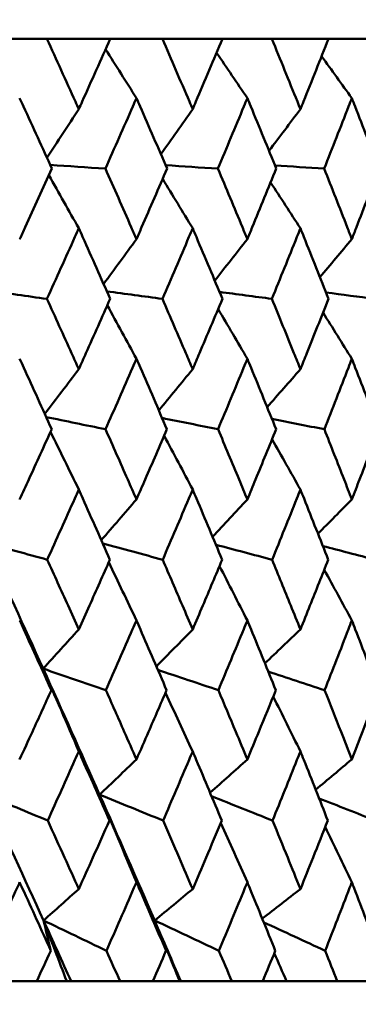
# Model space of a CAD drawing. Header units: millimetres. Extents: x 61 to 1929, y 482 to 2664.
# Tile 142 of 219: x 1028.33 to 1031.21, y 562.06 to 570.42. Entities that reach past the tile are written whole.
import ezdxf

# ---------------------------------------------------------------- set-up
doc = ezdxf.new("R2010")
doc.units = ezdxf.units.MM
doc.header["$LTSCALE"] = 10
doc.layers.add('Widoczne (ISO)', color=7, linetype='Continuous', lineweight=50)

msp = doc.modelspace()

# ---------------------------------------------------------------- linework, layer by layer
at = {"layer": 'Widoczne (ISO)'}
for p, q in [((1028.0961, 570.2569), (1028.5613, 570.2569)), ((1029.0999, 570.2569), (1028.5613, 570.2569)), ((1029.0999, 570.2569), (1029.5429, 570.2569)), ((1030.0542, 570.2569), (1029.5429, 570.2569)), ((1030.0542, 570.2569), (1030.4733, 570.2569)), ((1030.9553, 570.2569), (1030.4733, 570.2569)), ((1030.9553, 570.2569), (1031.3489, 570.2569)), ((1028.1836, 562.2569), (1028.4753, 562.2569)), ((1028.7303, 562.2569), (1028.4753, 562.2569)), ((1028.7669, 562.2569), (1028.7303, 562.2569)), ((1029.1832, 562.2569), (1028.7669, 562.2569)), ((1029.1832, 562.2569), (1029.4611, 562.2569)), ((1029.6903, 562.2569), (1029.4611, 562.2569)), ((1029.6995, 562.2569), (1029.6903, 562.2569)), ((1030.1332, 562.2569), (1029.6995, 562.2569)), ((1030.1332, 562.2569), (1030.3961, 562.2569)), ((1030.5986, 562.2569), (1030.3961, 562.2569)), ((1031.0296, 562.2569), (1030.5986, 562.2569)), ((1031.0296, 562.2569), (1031.2764, 562.2569))]:
    msp.add_line(p, q, dxfattribs=at)
msp.add_circle((1016.5742, 532.2569), 50, dxfattribs=at)
for points, knots in [([(1028.5613, 570.2569), (1028.6424, 570.0793), (1028.7231, 569.9016), (1028.8129, 569.7024), (1028.8227, 569.6808), (1028.8324, 569.6593)], [0, 0, 0, 0, 0.06135239, 0.06135239, 0.06879633, 0.06879633, 0.06879633, 0.06879633]), ([(1028.8324, 569.6593), (1028.8421, 569.6808), (1028.8518, 569.7024), (1028.9414, 569.9016), (1029.0209, 570.0793), (1029.0999, 570.2569)], [0.05393723, 0.05393723, 0.05393723, 0.05393723, 0.06137399, 0.06137399, 0.12273355, 0.12273355, 0.12273355, 0.12273355]), ([(1029.5429, 570.2569), (1029.6201, 570.0793), (1029.6967, 569.9016), (1029.782, 569.7024), (1029.7912, 569.6808), (1029.8005, 569.6593)], [0, 0, 0, 0, 0.06135239, 0.06135239, 0.06879633, 0.06879633, 0.06879633, 0.06879633]), ([(1029.8005, 569.6593), (1029.8097, 569.6808), (1029.8189, 569.7024), (1029.9039, 569.9016), (1029.9793, 570.0793), (1030.0542, 570.2569)], [0.05393723, 0.05393723, 0.05393723, 0.05393723, 0.06137399, 0.06137399, 0.12273355, 0.12273355, 0.12273355, 0.12273355]), ([(1030.4733, 570.2569), (1030.5462, 570.0793), (1030.6185, 569.9016), (1030.699, 569.7024), (1030.7077, 569.6808), (1030.7164, 569.6593)], [0, 0, 0, 0, 0.06135239, 0.06135239, 0.06879633, 0.06879633, 0.06879633, 0.06879633]), ([(1030.7164, 569.6593), (1030.725, 569.6808), (1030.7337, 569.7024), (1030.8139, 569.9016), (1030.8848, 570.0793), (1030.9553, 570.2569)], [0.05393723, 0.05393723, 0.05393723, 0.05393723, 0.06137399, 0.06137399, 0.12273355, 0.12273355, 0.12273355, 0.12273355]), ([(1028.6038, 569.1543), (1028.5237, 569.3305), (1028.4431, 569.5068), (1028.3513, 569.7062), (1028.3406, 569.7294), (1028.3299, 569.7527)], [0.00523804, 0.00523804, 0.00523804, 0.00523804, 0.06606705, 0.06606705, 0.07409033, 0.07409033, 0.07409033, 0.07409033]), ([(1029.3227, 569.7527), (1029.3125, 569.7295), (1029.3023, 569.7063), (1029.2147, 569.5068), (1029.1368, 569.3306), (1029.0584, 569.1543)], [0.05804162, 0.05804162, 0.05804162, 0.05804162, 0.06605559, 0.06605559, 0.12689392, 0.12689392, 0.12689392, 0.12689392]), ([(1029.5833, 569.1543), (1029.5071, 569.3305), (1029.4305, 569.5068), (1029.3431, 569.7062), (1029.3329, 569.7294), (1029.3227, 569.7527)], [0.00523804, 0.00523804, 0.00523804, 0.00523804, 0.06606705, 0.06606705, 0.07409033, 0.07409033, 0.07409033, 0.07409033]), ([(1030.2652, 569.7527), (1030.2555, 569.7295), (1030.2459, 569.7063), (1030.1629, 569.5068), (1030.0892, 569.3306), (1030.0149, 569.1543)], [0.05804162, 0.05804162, 0.05804162, 0.05804162, 0.06605559, 0.06605559, 0.12689392, 0.12689392, 0.12689392, 0.12689392]), ([(1030.5115, 569.1543), (1030.4396, 569.3305), (1030.3671, 569.5068), (1030.2845, 569.7062), (1030.2748, 569.7294), (1030.2652, 569.7527)], [0.00523804, 0.00523804, 0.00523804, 0.00523804, 0.06606705, 0.06606705, 0.07409033, 0.07409033, 0.07409033, 0.07409033]), ([(1031.1536, 569.7527), (1031.1445, 569.7295), (1031.1355, 569.7063), (1031.0576, 569.5068), (1030.9882, 569.3306), (1030.9183, 569.1543)], [0.05804162, 0.05804162, 0.05804162, 0.05804162, 0.06605559, 0.06605559, 0.12689392, 0.12689392, 0.12689392, 0.12689392]), ([(1031.3846, 569.1543), (1031.3173, 569.3305), (1031.2493, 569.5068), (1031.1717, 569.7062), (1031.1627, 569.7294), (1031.1536, 569.7527)], [0.00523804, 0.00523804, 0.00523804, 0.00523804, 0.06606705, 0.06606705, 0.07409033, 0.07409033, 0.07409033, 0.07409033]), ([(1028.3299, 568.556), (1028.3453, 568.5895), (1028.3607, 568.6229), (1028.4524, 568.8224), (1028.5282, 568.9883), (1028.6038, 569.1543)], [0.04993807, 0.04993807, 0.04993807, 0.04993807, 0.0614821, 0.0614821, 0.11877783, 0.11877783, 0.11877783, 0.11877783]), ([(1029.0584, 569.1543), (1029.1323, 568.9883), (1029.2057, 568.8224), (1029.2933, 568.623), (1029.308, 568.5895), (1029.3227, 568.556)], [0.00418374, 0.00418374, 0.00418374, 0.00418374, 0.06147247, 0.06147247, 0.07302352, 0.07302352, 0.07302352, 0.07302352]), ([(1029.3227, 568.556), (1029.3374, 568.5895), (1029.352, 568.6229), (1029.4393, 568.8224), (1029.5115, 568.9883), (1029.5833, 569.1543)], [0.04993807, 0.04993807, 0.04993807, 0.04993807, 0.0614821, 0.0614821, 0.11877783, 0.11877783, 0.11877783, 0.11877783]), ([(1030.0149, 569.1543), (1030.0849, 568.9883), (1030.1544, 568.8224), (1030.2374, 568.623), (1030.2513, 568.5895), (1030.2652, 568.556)], [0.00418374, 0.00418374, 0.00418374, 0.00418374, 0.06147247, 0.06147247, 0.07302352, 0.07302352, 0.07302352, 0.07302352]), ([(1030.2652, 568.556), (1030.279, 568.5895), (1030.2929, 568.6229), (1030.3754, 568.8224), (1030.4437, 568.9883), (1030.5115, 569.1543)], [0.04993807, 0.04993807, 0.04993807, 0.04993807, 0.0614821, 0.0614821, 0.11877783, 0.11877783, 0.11877783, 0.11877783]), ([(1030.9183, 569.1543), (1030.9842, 568.9883), (1031.0496, 568.8224), (1031.1275, 568.623), (1031.1406, 568.5895), (1031.1536, 568.556)], [0.00418374, 0.00418374, 0.00418374, 0.00418374, 0.06147247, 0.06147247, 0.07302352, 0.07302352, 0.07302352, 0.07302352]), ([(1031.1536, 568.556), (1031.1666, 568.5895), (1031.1796, 568.6229), (1031.2571, 568.8224), (1031.3211, 568.9883), (1031.3846, 569.1543)], [0.04993807, 0.04993807, 0.04993807, 0.04993807, 0.0614821, 0.0614821, 0.11877783, 0.11877783, 0.11877783, 0.11877783]), ([(1028.8324, 568.648), (1028.8214, 568.6235), (1028.8104, 568.5991), (1028.7207, 568.3995), (1028.6416, 568.2243), (1028.562, 568.0491)], [0.06241522, 0.06241522, 0.06241522, 0.06241522, 0.0708546, 0.0708546, 0.13127416, 0.13127416, 0.13127416, 0.13127416]), ([(1029.0991, 568.0491), (1029.0217, 568.2243), (1028.9438, 568.3994), (1028.8543, 568.599), (1028.8434, 568.6235), (1028.8324, 568.648)], [0.01044349, 0.01044349, 0.01044349, 0.01044349, 0.07085106, 0.07085106, 0.07930241, 0.07930241, 0.07930241, 0.07930241]), ([(1029.8005, 568.648), (1029.79, 568.6235), (1029.7796, 568.5991), (1029.6944, 568.3995), (1029.6193, 568.2243), (1029.5436, 568.0491)], [0.06241522, 0.06241522, 0.06241522, 0.06241522, 0.0708546, 0.0708546, 0.13127416, 0.13127416, 0.13127416, 0.13127416]), ([(1030.0535, 568.0491), (1029.9801, 568.2243), (1029.9062, 568.3994), (1029.8213, 568.599), (1029.8109, 568.6235), (1029.8005, 568.648)], [0.01044349, 0.01044349, 0.01044349, 0.01044349, 0.07085106, 0.07085106, 0.07930241, 0.07930241, 0.07930241, 0.07930241]), ([(1030.7164, 568.648), (1030.7065, 568.6235), (1030.6967, 568.5991), (1030.6164, 568.3995), (1030.5454, 568.2243), (1030.474, 568.0491)], [0.06241522, 0.06241522, 0.06241522, 0.06241522, 0.0708546, 0.0708546, 0.13127416, 0.13127416, 0.13127416, 0.13127416]), ([(1030.9546, 568.0491), (1030.8856, 568.2243), (1030.816, 568.3994), (1030.736, 568.599), (1030.7262, 568.6235), (1030.7164, 568.648)], [0.01044349, 0.01044349, 0.01044349, 0.01044349, 0.07085106, 0.07085106, 0.07930241, 0.07930241, 0.07930241, 0.07930241]), ([(1028.562, 568.0491), (1028.6322, 567.8951), (1028.702, 567.741), (1028.7918, 567.5418), (1028.8121, 567.4967), (1028.8324, 567.4516)], [0.00838421, 0.00838421, 0.00838421, 0.00838421, 0.06155515, 0.06155515, 0.07712864, 0.07712864, 0.07712864, 0.07712864]), ([(1028.8324, 567.4516), (1028.8526, 567.4967), (1028.8729, 567.5418), (1028.9621, 567.741), (1029.0308, 567.8951), (1029.0991, 568.0491)], [0.04598621, 0.04598621, 0.04598621, 0.04598621, 0.06155279, 0.06155279, 0.11473062, 0.11473062, 0.11473062, 0.11473062]), ([(1029.5436, 568.0491), (1029.6103, 567.8951), (1029.6767, 567.741), (1029.7619, 567.5418), (1029.7812, 567.4967), (1029.8005, 567.4516)], [0.00838421, 0.00838421, 0.00838421, 0.00838421, 0.06155515, 0.06155515, 0.07712864, 0.07712864, 0.07712864, 0.07712864]), ([(1029.8005, 567.4516), (1029.8197, 567.4967), (1029.8389, 567.5418), (1029.9236, 567.741), (1029.9887, 567.8951), (1030.0535, 568.0491)], [0.04598621, 0.04598621, 0.04598621, 0.04598621, 0.06155279, 0.06155279, 0.11473062, 0.11473062, 0.11473062, 0.11473062]), ([(1030.474, 568.0491), (1030.537, 567.8951), (1030.5996, 567.741), (1030.68, 567.5418), (1030.6982, 567.4967), (1030.7164, 567.4516)], [0.00838421, 0.00838421, 0.00838421, 0.00838421, 0.06155515, 0.06155515, 0.07712864, 0.07712864, 0.07712864, 0.07712864]), ([(1030.7164, 567.4516), (1030.7345, 567.4967), (1030.7526, 567.5418), (1030.8324, 567.741), (1030.8937, 567.8951), (1030.9546, 568.0491)], [0.04598621, 0.04598621, 0.04598621, 0.04598621, 0.06155279, 0.06155279, 0.11473062, 0.11473062, 0.11473062, 0.11473062]), ([(1028.6022, 566.9423), (1028.5235, 567.1164), (1028.4444, 567.2904), (1028.3531, 567.4897), (1028.3415, 567.515), (1028.3299, 567.5403)], [0.01556037, 0.01556037, 0.01556037, 0.01556037, 0.07555527, 0.07555527, 0.08428623, 0.08428623, 0.08428623, 0.08428623]), ([(1029.3227, 567.5403), (1029.3117, 567.5151), (1029.3006, 567.4898), (1029.2135, 567.2905), (1029.1369, 567.1164), (1029.0599, 566.9423)], [0.06686277, 0.06686277, 0.06686277, 0.06686277, 0.07557848, 0.07557848, 0.13558897, 0.13558897, 0.13558897, 0.13558897]), ([(1029.5818, 566.9423), (1029.507, 567.1164), (1029.4317, 567.2904), (1029.3448, 567.4897), (1029.3338, 567.515), (1029.3227, 567.5403)], [0.01556037, 0.01556037, 0.01556037, 0.01556037, 0.07555527, 0.07555527, 0.08428623, 0.08428623, 0.08428623, 0.08428623]), ([(1030.2652, 567.5403), (1030.2547, 567.5151), (1030.2443, 567.4898), (1030.1618, 567.2905), (1030.0893, 567.1164), (1030.0163, 566.9423)], [0.06686277, 0.06686277, 0.06686277, 0.06686277, 0.07557848, 0.07557848, 0.13558897, 0.13558897, 0.13558897, 0.13558897]), ([(1030.5101, 566.9423), (1030.4394, 567.1164), (1030.3682, 567.2904), (1030.2861, 567.4897), (1030.2756, 567.515), (1030.2652, 567.5403)], [0.01556037, 0.01556037, 0.01556037, 0.01556037, 0.07555527, 0.07555527, 0.08428623, 0.08428623, 0.08428623, 0.08428623]), ([(1031.1536, 567.5403), (1031.1438, 567.5151), (1031.134, 567.4898), (1031.0565, 567.2905), (1030.9883, 567.1164), (1030.9197, 566.9423)], [0.06686277, 0.06686277, 0.06686277, 0.06686277, 0.07557848, 0.07557848, 0.13558897, 0.13558897, 0.13558897, 0.13558897]), ([(1031.3834, 566.9423), (1031.3171, 567.1164), (1031.2504, 567.2904), (1031.1732, 567.4897), (1031.1634, 567.515), (1031.1536, 567.5403)], [0.01556037, 0.01556037, 0.01556037, 0.01556037, 0.07555527, 0.07555527, 0.08428623, 0.08428623, 0.08428623, 0.08428623]), ([(1028.3299, 566.3468), (1028.3559, 566.4033), (1028.3819, 566.4598), (1028.4729, 566.6583), (1028.5377, 566.8003), (1028.6022, 566.9423)], [0.04208868, 0.04208868, 0.04208868, 0.04208868, 0.06158988, 0.06158988, 0.11059803, 0.11059803, 0.11059803, 0.11059803]), ([(1029.0599, 566.9423), (1029.123, 566.8004), (1029.1858, 566.6584), (1029.2731, 566.4599), (1029.2979, 566.4033), (1029.3227, 566.3468)], [0.01259731, 0.01259731, 0.01259731, 0.01259731, 0.06159863, 0.06159863, 0.08110666, 0.08110666, 0.08110666, 0.08110666]), ([(1029.3227, 566.3468), (1029.3475, 566.4033), (1029.3722, 566.4598), (1029.4588, 566.6583), (1029.5205, 566.8003), (1029.5818, 566.9423)], [0.04208868, 0.04208868, 0.04208868, 0.04208868, 0.06158988, 0.06158988, 0.11059803, 0.11059803, 0.11059803, 0.11059803]), ([(1030.0163, 566.9423), (1030.0761, 566.8004), (1030.1356, 566.6584), (1030.2182, 566.4599), (1030.2417, 566.4033), (1030.2652, 566.3468)], [0.01259731, 0.01259731, 0.01259731, 0.01259731, 0.06159863, 0.06159863, 0.08110666, 0.08110666, 0.08110666, 0.08110666]), ([(1030.2652, 566.3468), (1030.2886, 566.4033), (1030.312, 566.4598), (1030.3939, 566.6583), (1030.4522, 566.8003), (1030.5101, 566.9423)], [0.04208868, 0.04208868, 0.04208868, 0.04208868, 0.06158988, 0.06158988, 0.11059803, 0.11059803, 0.11059803, 0.11059803]), ([(1030.9197, 566.9423), (1030.9759, 566.8004), (1031.0318, 566.6584), (1031.1095, 566.4599), (1031.1316, 566.4033), (1031.1536, 566.3468)], [0.01259731, 0.01259731, 0.01259731, 0.01259731, 0.06159863, 0.06159863, 0.08110666, 0.08110666, 0.08110666, 0.08110666]), ([(1031.1536, 566.3468), (1031.1756, 566.4033), (1031.1975, 566.4598), (1031.2744, 566.6583), (1031.3291, 566.8003), (1031.3834, 566.9423)], [0.04208868, 0.04208868, 0.04208868, 0.04208868, 0.06158988, 0.06158988, 0.11059803, 0.11059803, 0.11059803, 0.11059803]), ([(1028.8324, 566.4306), (1028.821, 566.4051), (1028.8095, 566.3795), (1028.7206, 566.1809), (1028.6427, 566.0079), (1028.5643, 565.8348)], [0.07138254, 0.07138254, 0.07138254, 0.07138254, 0.08018544, 0.08018544, 0.13983561, 0.13983561, 0.13983561, 0.13983561]), ([(1029.0969, 565.8348), (1029.0206, 566.0078), (1028.9439, 566.1808), (1028.8552, 566.3794), (1028.8438, 566.405), (1028.8324, 566.4306)], [0.02053386, 0.02053386, 0.02053386, 0.02053386, 0.08016461, 0.08016461, 0.08898694, 0.08898694, 0.08898694, 0.08898694]), ([(1029.8005, 566.4306), (1029.7896, 566.4051), (1029.7788, 566.3795), (1029.6943, 566.1809), (1029.6203, 566.0079), (1029.5458, 565.8348)], [0.07138254, 0.07138254, 0.07138254, 0.07138254, 0.08018544, 0.08018544, 0.13983561, 0.13983561, 0.13983561, 0.13983561]), ([(1030.0514, 565.8348), (1029.9791, 566.0078), (1029.9063, 566.1808), (1029.8222, 566.3794), (1029.8113, 566.405), (1029.8005, 566.4306)], [0.02053386, 0.02053386, 0.02053386, 0.02053386, 0.08016461, 0.08016461, 0.08898694, 0.08898694, 0.08898694, 0.08898694]), ([(1030.7164, 566.4306), (1030.7061, 566.4051), (1030.6959, 566.3795), (1030.6163, 566.1809), (1030.5464, 566.0079), (1030.4761, 565.8348)], [0.07138254, 0.07138254, 0.07138254, 0.07138254, 0.08018544, 0.08018544, 0.13983561, 0.13983561, 0.13983561, 0.13983561]), ([(1030.9527, 565.8348), (1030.8846, 566.0078), (1030.8161, 566.1808), (1030.7368, 566.3794), (1030.7266, 566.405), (1030.7164, 566.4306)], [0.02053386, 0.02053386, 0.02053386, 0.02053386, 0.08016461, 0.08016461, 0.08898694, 0.08898694, 0.08898694, 0.08898694]), ([(1028.5643, 565.8348), (1028.6234, 565.7051), (1028.6822, 565.5754), (1028.7714, 565.378), (1028.8019, 565.3103), (1028.8324, 565.2426)], [0.01681985, 0.01681985, 0.01681985, 0.01681985, 0.06159108, 0.06159108, 0.08495433, 0.08495433, 0.08495433, 0.08495433]), ([(1028.8324, 565.2426), (1028.8628, 565.3103), (1028.8932, 565.378), (1028.9815, 565.5753), (1029.0394, 565.7051), (1029.0969, 565.8348)], [0.03825175, 0.03825175, 0.03825175, 0.03825175, 0.06160817, 0.06160817, 0.10638617, 0.10638617, 0.10638617, 0.10638617]), ([(1029.5458, 565.8348), (1029.602, 565.7051), (1029.6579, 565.5754), (1029.7426, 565.378), (1029.7716, 565.3103), (1029.8005, 565.2426)], [0.01681985, 0.01681985, 0.01681985, 0.01681985, 0.06159108, 0.06159108, 0.08495433, 0.08495433, 0.08495433, 0.08495433]), ([(1029.8005, 565.2426), (1029.8294, 565.3103), (1029.8582, 565.378), (1029.942, 565.5753), (1029.9968, 565.7051), (1030.0514, 565.8348)], [0.03825175, 0.03825175, 0.03825175, 0.03825175, 0.06160817, 0.06160817, 0.10638617, 0.10638617, 0.10638617, 0.10638617]), ([(1030.4761, 565.8348), (1030.5291, 565.7051), (1030.5819, 565.5754), (1030.6618, 565.378), (1030.6891, 565.3103), (1030.7164, 565.2426)], [0.01681985, 0.01681985, 0.01681985, 0.01681985, 0.06159108, 0.06159108, 0.08495433, 0.08495433, 0.08495433, 0.08495433]), ([(1030.7164, 565.2426), (1030.7436, 565.3103), (1030.7708, 565.378), (1030.8497, 565.5753), (1030.9013, 565.7051), (1030.9527, 565.8348)], [0.03825175, 0.03825175, 0.03825175, 0.03825175, 0.06160817, 0.06160817, 0.10638617, 0.10638617, 0.10638617, 0.10638617]), ([(1028.5992, 564.7273), (1028.5214, 564.8995), (1028.4432, 565.0717), (1028.353, 565.2692), (1028.3415, 565.2944), (1028.3299, 565.3196)], [0.02530969, 0.02530969, 0.02530969, 0.02530969, 0.08465152, 0.08465152, 0.09334823, 0.09334823, 0.09334823, 0.09334823]), ([(1029.3227, 565.3196), (1029.3117, 565.2945), (1029.3008, 565.2693), (1029.2146, 565.0719), (1029.139, 564.8996), (1029.0629, 564.7273)], [0.07597559, 0.07597559, 0.07597559, 0.07597559, 0.08464777, 0.08464777, 0.14401425, 0.14401425, 0.14401425, 0.14401425]), ([(1029.5789, 564.7273), (1029.505, 564.8995), (1029.4305, 565.0717), (1029.3447, 565.2692), (1029.3337, 565.2944), (1029.3227, 565.3196)], [0.02530969, 0.02530969, 0.02530969, 0.02530969, 0.08465152, 0.08465152, 0.09334823, 0.09334823, 0.09334823, 0.09334823]), ([(1030.2652, 565.3196), (1030.2548, 565.2945), (1030.2444, 565.2693), (1030.1629, 565.0719), (1030.0913, 564.8996), (1030.0192, 564.7273)], [0.07597559, 0.07597559, 0.07597559, 0.07597559, 0.08464777, 0.08464777, 0.14401425, 0.14401425, 0.14401425, 0.14401425]), ([(1030.5073, 564.7273), (1030.4375, 564.8995), (1030.3672, 565.0717), (1030.286, 565.2692), (1030.2756, 565.2944), (1030.2652, 565.3196)], [0.02530969, 0.02530969, 0.02530969, 0.02530969, 0.08465152, 0.08465152, 0.09334823, 0.09334823, 0.09334823, 0.09334823]), ([(1031.1536, 565.3196), (1031.1439, 565.2945), (1031.1341, 565.2693), (1031.0575, 565.0719), (1030.9902, 564.8996), (1030.9224, 564.7273)], [0.07597559, 0.07597559, 0.07597559, 0.07597559, 0.08464777, 0.08464777, 0.14401425, 0.14401425, 0.14401425, 0.14401425]), ([(1031.3808, 564.7273), (1031.3153, 564.8995), (1031.2494, 565.0717), (1031.1731, 565.2692), (1031.1634, 565.2944), (1031.1536, 565.3196)], [0.02530969, 0.02530969, 0.02530969, 0.02530969, 0.08465152, 0.08465152, 0.09334823, 0.09334823, 0.09334823, 0.09334823]), ([(1028.3299, 564.1399), (1028.3661, 564.2183), (1028.4022, 564.2968), (1028.4921, 564.4926), (1028.5457, 564.61), (1028.5992, 564.7273)], [0.03448054, 0.03448054, 0.03448054, 0.03448054, 0.06157222, 0.06157222, 0.10209717, 0.10209717, 0.10209717, 0.10209717]), ([(1029.0629, 564.7273), (1029.1152, 564.61), (1029.1672, 564.4926), (1029.2537, 564.2968), (1029.2882, 564.2184), (1029.3227, 564.1399)], [0.02104899, 0.02104899, 0.02104899, 0.02104899, 0.0615671, 0.0615671, 0.08866561, 0.08866561, 0.08866561, 0.08866561]), ([(1029.3227, 564.1399), (1029.3572, 564.2183), (1029.3915, 564.2968), (1029.4771, 564.4926), (1029.5281, 564.61), (1029.5789, 564.7273)], [0.03448054, 0.03448054, 0.03448054, 0.03448054, 0.06157222, 0.06157222, 0.10209717, 0.10209717, 0.10209717, 0.10209717]), ([(1030.0192, 564.7273), (1030.0687, 564.61), (1030.118, 564.4926), (1030.1998, 564.2968), (1030.2325, 564.2184), (1030.2652, 564.1399)], [0.02104899, 0.02104899, 0.02104899, 0.02104899, 0.0615671, 0.0615671, 0.08866561, 0.08866561, 0.08866561, 0.08866561]), ([(1030.2652, 564.1399), (1030.2978, 564.2183), (1030.3303, 564.2968), (1030.4111, 564.4926), (1030.4594, 564.61), (1030.5073, 564.7273)], [0.03448054, 0.03448054, 0.03448054, 0.03448054, 0.06157222, 0.06157222, 0.10209717, 0.10209717, 0.10209717, 0.10209717]), ([(1030.9224, 564.7273), (1030.9689, 564.61), (1031.0153, 564.4926), (1031.0922, 564.2968), (1031.123, 564.2184), (1031.1536, 564.1399)], [0.02104899, 0.02104899, 0.02104899, 0.02104899, 0.0615671, 0.0615671, 0.08866561, 0.08866561, 0.08866561, 0.08866561]), ([(1031.1536, 564.1399), (1031.1842, 564.2183), (1031.2147, 564.2968), (1031.2906, 564.4926), (1031.3358, 564.61), (1031.3808, 564.7273)], [0.03448054, 0.03448054, 0.03448054, 0.03448054, 0.06157222, 0.06157222, 0.10209717, 0.10209717, 0.10209717, 0.10209717]), ([(1028.8324, 564.2082), (1028.8216, 564.184), (1028.8108, 564.1599), (1028.7232, 563.9641), (1028.6459, 563.7924), (1028.5683, 563.6208)], [0.0806421, 0.0806421, 0.0806421, 0.0806421, 0.08897282, 0.08897282, 0.14811965, 0.14811965, 0.14811965, 0.14811965]), ([(1029.0931, 563.6208), (1029.0175, 563.7923), (1028.9414, 563.9639), (1028.854, 564.1597), (1028.8432, 564.1839), (1028.8324, 564.2082)], [0.02983351, 0.02983351, 0.02983351, 0.02983351, 0.0889495, 0.0889495, 0.09731113, 0.09731113, 0.09731113, 0.09731113]), ([(1029.8005, 564.2082), (1029.7902, 564.184), (1029.78, 564.1599), (1029.6968, 563.9641), (1029.6234, 563.7924), (1029.5495, 563.6208)], [0.0806421, 0.0806421, 0.0806421, 0.0806421, 0.08897282, 0.08897282, 0.14811965, 0.14811965, 0.14811965, 0.14811965]), ([(1030.0478, 563.6208), (1029.9761, 563.7923), (1029.9039, 563.9639), (1029.821, 564.1597), (1029.8108, 564.1839), (1029.8005, 564.2082)], [0.02983351, 0.02983351, 0.02983351, 0.02983351, 0.0889495, 0.0889495, 0.09731113, 0.09731113, 0.09731113, 0.09731113]), ([(1030.7164, 564.2082), (1030.7067, 564.184), (1030.697, 564.1599), (1030.6186, 563.9641), (1030.5493, 563.7924), (1030.4796, 563.6208)], [0.0806421, 0.0806421, 0.0806421, 0.0806421, 0.08897282, 0.08897282, 0.14811965, 0.14811965, 0.14811965, 0.14811965]), ([(1030.9493, 563.6208), (1030.8818, 563.7923), (1030.8139, 563.9639), (1030.7358, 564.1597), (1030.7261, 564.1839), (1030.7164, 564.2082)], [0.02983351, 0.02983351, 0.02983351, 0.02983351, 0.0889495, 0.0889495, 0.09731113, 0.09731113, 0.09731113, 0.09731113]), ([(1028.5683, 563.6208), (1028.6162, 563.516), (1028.6639, 563.4111), (1028.7519, 563.2173), (1028.7922, 563.1284), (1028.8324, 563.0395)], [0.02528165, 0.02528165, 0.02528165, 0.02528165, 0.06150593, 0.06150593, 0.09223152, 0.09223152, 0.09223152, 0.09223152]), ([(1028.8324, 563.0395), (1028.8725, 563.1284), (1028.9126, 563.2173), (1028.9995, 563.4111), (1029.0464, 563.5159), (1029.0931, 563.6208)], [0.03078053, 0.03078053, 0.03078053, 0.03078053, 0.06149921, 0.06149921, 0.09773041, 0.09773041, 0.09773041, 0.09773041]), ([(1029.5495, 563.6208), (1029.5951, 563.516), (1029.6405, 563.4111), (1029.7241, 563.2173), (1029.7623, 563.1284), (1029.8005, 563.0395)], [0.02528165, 0.02528165, 0.02528165, 0.02528165, 0.06150593, 0.06150593, 0.09223152, 0.09223152, 0.09223152, 0.09223152]), ([(1029.8005, 563.0395), (1029.8386, 563.1284), (1029.8766, 563.2173), (1029.9591, 563.4111), (1030.0035, 563.5159), (1030.0478, 563.6208)], [0.03078053, 0.03078053, 0.03078053, 0.03078053, 0.06149921, 0.06149921, 0.09773041, 0.09773041, 0.09773041, 0.09773041]), ([(1030.4796, 563.6208), (1030.5226, 563.516), (1030.5655, 563.4111), (1030.6443, 563.2173), (1030.6804, 563.1284), (1030.7164, 563.0395)], [0.02528165, 0.02528165, 0.02528165, 0.02528165, 0.06150593, 0.06150593, 0.09223152, 0.09223152, 0.09223152, 0.09223152]), ([(1030.7164, 563.0395), (1030.7523, 563.1284), (1030.7881, 563.2173), (1030.8658, 563.4111), (1030.9076, 563.5159), (1030.9493, 563.6208)], [0.03078053, 0.03078053, 0.03078053, 0.03078053, 0.06149921, 0.06149921, 0.09773041, 0.09773041, 0.09773041, 0.09773041]), ([(1028.3299, 563.0972), (1028.3225, 563.081), (1028.3151, 563.0647), (1028.2263, 562.871), (1028.1445, 562.6936), (1028.0623, 562.5162)], [0.0853813, 0.0853813, 0.0853813, 0.0853813, 0.09097809, 0.09097809, 0.15214536, 0.15214536, 0.15214536, 0.15214536]), ([(1028.5944, 562.5162), (1028.5141, 562.6935), (1028.4335, 562.8708), (1028.3449, 563.0645), (1028.3374, 563.0809), (1028.3299, 563.0972)], [0.0297954, 0.0297954, 0.0297954, 0.0297954, 0.09092493, 0.09092493, 0.09655955, 0.09655955, 0.09655955, 0.09655955]), ([(1029.3227, 563.0972), (1029.3156, 563.081), (1029.3085, 563.0647), (1029.224, 562.871), (1029.1461, 562.6936), (1029.0676, 562.5162)], [0.0853813, 0.0853813, 0.0853813, 0.0853813, 0.09097809, 0.09097809, 0.15214536, 0.15214536, 0.15214536, 0.15214536]), ([(1029.5744, 562.5162), (1029.4981, 562.6935), (1029.4213, 562.8708), (1029.337, 563.0645), (1029.3298, 563.0809), (1029.3227, 563.0972)], [0.0297954, 0.0297954, 0.0297954, 0.0297954, 0.09092493, 0.09092493, 0.09655955, 0.09655955, 0.09655955, 0.09655955]), ([(1030.2652, 563.0972), (1030.2585, 563.081), (1030.2518, 563.0647), (1030.1718, 562.871), (1030.098, 562.6936), (1030.0236, 562.5162)], [0.0853813, 0.0853813, 0.0853813, 0.0853813, 0.09097809, 0.09097809, 0.15214536, 0.15214536, 0.15214536, 0.15214536]), ([(1030.503, 562.5162), (1030.431, 562.6935), (1030.3584, 562.8708), (1030.2786, 563.0645), (1030.2719, 563.0809), (1030.2652, 563.0972)], [0.0297954, 0.0297954, 0.0297954, 0.0297954, 0.09092493, 0.09092493, 0.09655955, 0.09655955, 0.09655955, 0.09655955]), ([(1031.1536, 563.0972), (1031.1473, 563.081), (1031.141, 563.0647), (1031.0659, 562.871), (1030.9965, 562.6936), (1030.9265, 562.5162)], [0.0853813, 0.0853813, 0.0853813, 0.0853813, 0.09097809, 0.09097809, 0.15214536, 0.15214536, 0.15214536, 0.15214536]), ([(1031.3767, 562.5162), (1031.3092, 562.6935), (1031.2412, 562.8708), (1031.1663, 563.0645), (1031.1599, 563.0809), (1031.1536, 563.0972)], [0.0297954, 0.0297954, 0.0297954, 0.0297954, 0.09092493, 0.09092493, 0.09655955, 0.09655955, 0.09655955, 0.09655955]), ([(1028.4753, 562.2569), (1028.5149, 562.3428), (1028.5543, 562.4287), (1028.5939, 562.5151), (1028.5941, 562.5156), (1028.5944, 562.5162)], [0, 0, 0, 0, 0.02969567, 0.02969567, 0.02988021, 0.02988021, 0.02988021, 0.02988021]), ([(1029.0676, 562.5162), (1029.0678, 562.5156), (1029.0681, 562.5151), (1029.1067, 562.4287), (1029.145, 562.3428), (1029.1832, 562.2569)], [0.02951568, 0.02951568, 0.02951568, 0.02951568, 0.02969929, 0.02969929, 0.05939589, 0.05939589, 0.05939589, 0.05939589]), ([(1029.4611, 562.2569), (1029.4988, 562.3428), (1029.5363, 562.4287), (1029.5739, 562.5151), (1029.5741, 562.5156), (1029.5744, 562.5162)], [0, 0, 0, 0, 0.02969567, 0.02969567, 0.02988021, 0.02988021, 0.02988021, 0.02988021]), ([(1030.0236, 562.5162), (1030.0238, 562.5156), (1030.0241, 562.5151), (1030.0607, 562.4287), (1030.097, 562.3428), (1030.1332, 562.2569)], [0.02951568, 0.02951568, 0.02951568, 0.02951568, 0.02969929, 0.02969929, 0.05939589, 0.05939589, 0.05939589, 0.05939589]), ([(1030.3961, 562.2569), (1030.4316, 562.3428), (1030.4671, 562.4287), (1030.5026, 562.5151), (1030.5028, 562.5156), (1030.503, 562.5162)], [0, 0, 0, 0, 0.02969567, 0.02969567, 0.02988021, 0.02988021, 0.02988021, 0.02988021]), ([(1030.9265, 562.5162), (1030.9267, 562.5156), (1030.9269, 562.5151), (1030.9614, 562.4287), (1030.9956, 562.3428), (1031.0296, 562.2569)], [0.02951568, 0.02951568, 0.02951568, 0.02951568, 0.02969929, 0.02969929, 0.05939589, 0.05939589, 0.05939589, 0.05939589])]:
    msp.add_open_spline(points, degree=3, knots=knots, dxfattribs=at)
for points in [[(1029.3227, 569.7527), (1029.2354, 569.8914), (1029.148, 570.0299), (1029.0603, 570.1681)], [(1030.2652, 569.7527), (1030.1783, 569.8813), (1030.0912, 570.0097), (1030.004, 570.1379)], [(1031.1536, 569.7527), (1031.068, 569.8716), (1030.9823, 569.9904), (1030.8965, 570.1089)], [(1028.8324, 569.6593), (1028.7424, 569.5212), (1028.6523, 569.3834), (1028.5622, 569.2457)], [(1029.8005, 569.6593), (1029.7106, 569.5314), (1029.6206, 569.4037), (1029.5305, 569.2763)], [(1030.7164, 569.6593), (1030.6276, 569.5412), (1030.5387, 569.4232), (1030.4497, 569.3054)], [(1028.5892, 569.1863), (1028.7456, 569.1756), (1028.902, 569.165), (1029.0584, 569.1543)], [(1029.5705, 569.1839), (1029.7186, 569.1741), (1029.8668, 569.1642), (1030.0149, 569.1543)], [(1030.5003, 569.1817), (1030.6396, 569.1725), (1030.779, 569.1634), (1030.9183, 569.1543)], [(1028.8324, 568.648), (1028.7479, 568.7985), (1028.6632, 568.9486), (1028.5783, 569.0984)], [(1029.8005, 568.648), (1029.7157, 568.788), (1029.6307, 568.9277), (1029.5455, 569.0671)], [(1030.7164, 568.648), (1030.6322, 568.7779), (1030.5479, 568.9075), (1030.4635, 569.037)], [(1029.3227, 568.556), (1029.2297, 568.4288), (1029.1366, 568.3017), (1029.0435, 568.1749)], [(1030.2652, 568.556), (1030.173, 568.4386), (1030.0807, 568.3213), (1029.9884, 568.2042)], [(1031.1536, 568.556), (1031.0632, 568.4479), (1030.9728, 568.34), (1030.8823, 568.2321)], [(1028.0633, 568.1183), (1028.2295, 568.0952), (1028.3958, 568.0722), (1028.562, 568.0491)], [(1029.0709, 568.113), (1029.2284, 568.0917), (1029.386, 568.0704), (1029.5436, 568.0491)], [(1030.0288, 568.1081), (1030.1772, 568.0884), (1030.3256, 568.0688), (1030.474, 568.0491)], [(1030.9333, 568.1033), (1031.072, 568.0853), (1031.2108, 568.0672), (1031.3495, 568.0491)], [(1029.3227, 567.5403), (1029.2403, 567.6919), (1029.1577, 567.8432), (1029.0748, 567.9943)], [(1030.2652, 567.5403), (1030.1828, 567.6815), (1030.1001, 567.8224), (1030.0173, 567.9631)], [(1031.1536, 567.5403), (1031.0721, 567.6714), (1030.9905, 567.8022), (1030.9086, 567.9328)], [(1028.8324, 567.4516), (1028.7361, 567.3251), (1028.6397, 567.1988), (1028.5432, 567.0727)], [(1029.8005, 567.4516), (1029.7047, 567.335), (1029.6088, 567.2186), (1029.5129, 567.1023)], [(1030.7164, 567.4516), (1030.6222, 567.3444), (1030.5279, 567.2373), (1030.4336, 567.1303)], [(1028.5553, 567.0461), (1028.7235, 567.0115), (1028.8917, 566.9769), (1029.0599, 566.9423)], [(1029.5407, 567.0379), (1029.6992, 567.006), (1029.8578, 566.9742), (1030.0163, 566.9423)], [(1030.4744, 567.0301), (1030.6228, 567.0009), (1030.7712, 566.9716), (1030.9197, 566.9423)], [(1028.8324, 566.4306), (1028.7526, 566.5941), (1028.6725, 566.7574), (1028.5922, 566.9202)], [(1029.8005, 566.4306), (1029.72, 566.5834), (1029.6393, 566.7359), (1029.5584, 566.8881)], [(1030.7164, 566.4306), (1030.6362, 566.573), (1030.5558, 566.7151), (1030.4752, 566.857)], [(1029.3227, 566.3468), (1029.2231, 566.2313), (1029.1234, 566.116), (1029.0236, 566.0008)], [(1030.2652, 566.3468), (1030.1669, 566.2407), (1030.0685, 566.1347), (1029.9701, 566.0289)], [(1031.1536, 566.3468), (1031.0577, 566.2496), (1030.9617, 566.1524), (1030.8656, 566.0554)], [(1028.0383, 565.981), (1028.2136, 565.9323), (1028.389, 565.8835), (1028.5643, 565.8348)], [(1028.0383, 565.981), (1028.2039, 565.6241), (1028.3676, 565.2672), (1028.5296, 564.9102)], [(1029.0359, 565.973), (1029.2058, 565.9269), (1029.3758, 565.8809), (1029.5458, 565.8348)], [(1029.9983, 565.9617), (1030.1575, 565.9194), (1030.3168, 565.8771), (1030.4761, 565.8348)], [(1030.9069, 565.9509), (1031.0551, 565.9122), (1031.2033, 565.8735), (1031.3514, 565.8348)], [(1029.3227, 565.3196), (1029.2445, 565.4844), (1029.166, 565.6488), (1029.0872, 565.8129)], [(1030.2652, 565.3196), (1030.1866, 565.4737), (1030.1078, 565.6275), (1030.0287, 565.781)], [(1031.1536, 565.3196), (1031.0756, 565.4632), (1030.9974, 565.6066), (1030.919, 565.7497)], [(1028.8324, 565.2426), (1028.7315, 565.1317), (1028.6306, 565.0209), (1028.5296, 564.9102)], [(1029.8005, 565.2426), (1029.6977, 565.1379), (1029.595, 565.0333), (1029.4921, 564.9289)], [(1030.7164, 565.2426), (1030.6158, 565.1468), (1030.5152, 565.051), (1030.4146, 564.9554)], [(1028.8324, 564.2082), (1028.732, 564.4428), (1028.631, 564.6768), (1028.5296, 564.9102)], [(1028.5296, 564.9102), (1028.7074, 564.8493), (1028.8851, 564.7883), (1029.0629, 564.7273)], [(1028.5296, 564.9102), (1028.6914, 564.5536), (1028.8514, 564.1969), (1029.0095, 563.8404)], [(1028.5296, 564.9102), (1028.5528, 564.8493), (1028.576, 564.7883), (1028.5992, 564.7273)], [(1029.5046, 564.8999), (1029.6761, 564.8424), (1029.8477, 564.7849), (1030.0192, 564.7273)], [(1030.4432, 564.8852), (1030.6029, 564.8326), (1030.7626, 564.78), (1030.9224, 564.7273)], [(1029.8005, 564.2082), (1029.7238, 564.3743), (1029.6468, 564.5401), (1029.5695, 564.7056)], [(1030.7164, 564.2082), (1030.6396, 564.3636), (1030.5626, 564.5188), (1030.4854, 564.6737)], [(1029.3227, 564.1399), (1029.2184, 564.0399), (1029.114, 563.9401), (1029.0095, 563.8404)], [(1030.2652, 564.1399), (1030.1596, 564.0458), (1030.054, 563.9517), (1029.9484, 563.8578)], [(1031.1536, 564.1399), (1031.0511, 564.054), (1030.9485, 563.9683), (1030.8459, 563.8826)], [(1028.0411, 563.8404), (1028.2168, 563.7672), (1028.3925, 563.694), (1028.5683, 563.6208)], [(1028.0411, 563.8404), (1028.2069, 563.4842), (1028.3709, 563.1282), (1028.5331, 562.7723)], [(1029.0095, 563.8404), (1029.1895, 563.7672), (1029.3695, 563.694), (1029.5495, 563.6208)], [(1029.0095, 563.8404), (1029.1674, 563.4842), (1029.3235, 563.1282), (1029.4776, 562.7723)], [(1029.3227, 563.0972), (1029.2189, 563.3456), (1029.1145, 563.5933), (1029.0095, 563.8404)], [(1029.0095, 563.8404), (1029.0374, 563.7672), (1029.0653, 563.694), (1029.0931, 563.6208)], [(1029.9612, 563.8275), (1030.134, 563.7586), (1030.3068, 563.6897), (1030.4796, 563.6208)], [(1030.875, 563.8092), (1031.0349, 563.7464), (1031.1948, 563.6836), (1031.3547, 563.6208)], [(1030.2652, 563.0972), (1030.19, 563.2648), (1030.1144, 563.4321), (1030.0386, 563.5992)], [(1031.1536, 563.0972), (1031.0786, 563.2541), (1031.0034, 563.4107), (1030.9279, 563.567)], [(1028.8324, 563.0395), (1028.7327, 562.9503), (1028.6329, 562.8613), (1028.5331, 562.7723)], [(1029.8005, 563.0395), (1029.6929, 562.9503), (1029.5852, 562.8613), (1029.4776, 562.7723)], [(1030.7164, 563.0395), (1030.6083, 562.9557), (1030.5002, 562.8721), (1030.392, 562.7885)], [(1028.7303, 562.2569), (1028.6648, 562.429), (1028.5991, 562.6008), (1028.5331, 562.7723)], [(1028.5331, 562.7723), (1028.7113, 562.687), (1028.8894, 562.6016), (1029.0676, 562.5162)], [(1028.5331, 562.7723), (1028.5536, 562.687), (1028.5741, 562.6016), (1028.5944, 562.5162)], [(1028.5331, 562.7723), (1028.6115, 562.6005), (1028.6894, 562.4286), (1028.7669, 562.2569)], [(1029.6903, 562.2569), (1029.6197, 562.429), (1029.5488, 562.6008), (1029.4776, 562.7723)], [(1029.4776, 562.7723), (1029.6596, 562.687), (1029.8416, 562.6016), (1030.0236, 562.5162)], [(1029.4776, 562.7723), (1029.5099, 562.687), (1029.5422, 562.6016), (1029.5744, 562.5162)], [(1029.4776, 562.7723), (1029.552, 562.6005), (1029.626, 562.4286), (1029.6995, 562.2569)], [(1030.405, 562.7567), (1030.5788, 562.6766), (1030.7527, 562.5964), (1030.9265, 562.5162)], [(1030.5986, 562.2569), (1030.5638, 562.3361), (1030.529, 562.4153), (1030.4941, 562.4944)]]:
    msp.add_open_spline(points, degree=3, dxfattribs=at)

doc.saveas('drawing.dxf')
